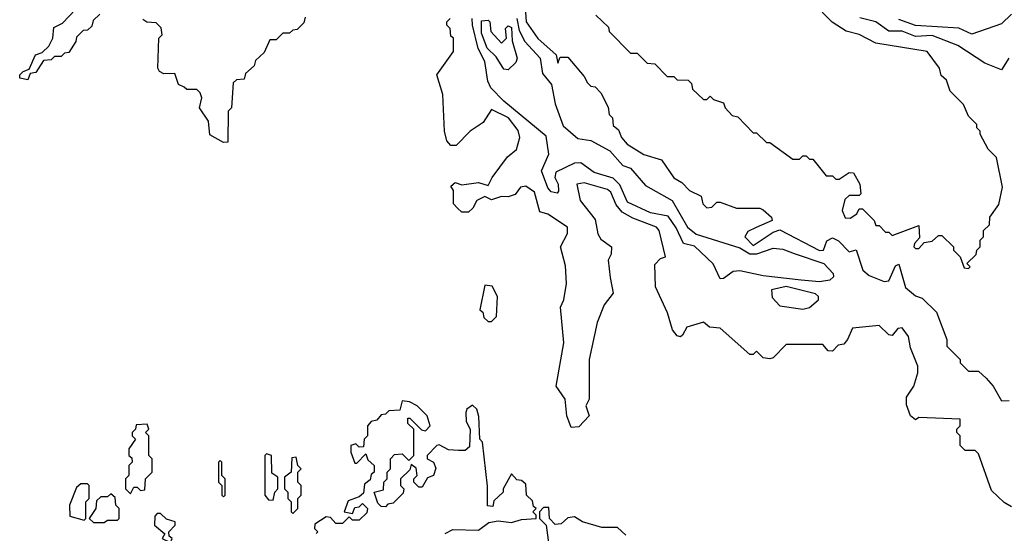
# Model space of a CAD drawing. Extents: x 2668140 to 2765664, y 823621 to 955240.
# Tile 99 of 256: x 2716960 to 2719933, y 847310 to 848861. Entities that reach past the tile are written whole.
import ezdxf

# ---------------------------------------------------------------- set-up
doc = ezdxf.new("R2010")
doc.units = 0

msp = doc.modelspace()

# ---------------------------------------------------------------- linework, layer by layer
at = {"layer": '0CON02XD'}
for points in [[(2718482.3, 848955), (2718489.5, 848855), (2718525, 848804.2), (2718580, 848755), (2718585, 848730), (2718591.7, 848748.3), (2718615, 848747.5), (2718665, 848690), (2718675, 848670), (2718685, 848660), (2718698.3, 848658.3), (2718715, 848640), (2718737, 848597), (2718740, 848575), (2718750, 848565), (2718751.7, 848541.7), (2718768.3, 848528.3), (2718777.5, 848505), (2718794, 848485), (2718845, 848453.8), (2718898.3, 848438.3), (2718935, 848383.3), (2718960, 848370), (2718982.5, 848345), (2719018.3, 848328.3), (2719023.3, 848305), (2719035, 848293.3), (2719050, 848295), (2719065, 848310), (2719075, 848310), (2719125, 848292.5), (2719195, 848292.5), (2719205, 848287.5), (2719230, 848265), (2719232.5, 848255), (2719184.1, 848234.1), (2719158.9, 848221.1), (2719150, 848205), (2719175, 848179.5), (2719235, 848220), (2719255, 848226.7), (2719375, 848164.2), (2719387.5, 848165), (2719397, 848193), (2719415, 848202.5), (2719433, 848193), (2719465, 848160), (2719486.4, 848166.4), (2719506.2, 848105), (2719525, 848088.8), (2719570.7, 848070.7), (2719585, 848072.5), (2719605, 848117.5), (2719615, 848122.5), (2719635, 848052.5), (2719665, 848027.5), (2719685, 848020), (2719728.3, 847978.3), (2719760, 847895), (2719760, 847875), (2719800, 847835), (2719800, 847825), (2719825, 847800), (2719855, 847800), (2719878.3, 847778.3), (2719900, 847755), (2719925, 847710), (2719948.3, 847711.7)], [(2717201.7, 848878.3), (2717181.7, 848858.3), (2717178.3, 848841.7), (2717165, 848830), (2717151.7, 848828.3), (2717131.7, 848808.3), (2717130, 848795), (2717108.3, 848761.7), (2717095, 848760), (2717085, 848750), (2717065, 848750), (2717055, 848740), (2717031.7, 848738.3), (2717008.3, 848701.7), (2716991.7, 848698.3), (2716985, 848680), (2716960, 848685), (2716960, 848695), (2716970, 848705), (2716988.3, 848711.7), (2717007.5, 848755), (2717028.3, 848761.7), (2717048.3, 848781.7), (2717060, 848805), (2717062.7, 848837.3), (2717089.3, 848850.7), (2717128.3, 848891.7)], [(2717457, 848657), (2717440, 848665), (2717428.3, 848698.3), (2717395, 848697.5), (2717382.5, 848705), (2717377.5, 848715), (2717380, 848805), (2717390, 848815), (2717387, 848837), (2717371.7, 848851.7), (2717343.9, 848853.9), (2717332, 848862)], [(2717821.7, 848868.3), (2717818.3, 848851.7), (2717798.3, 848831.7), (2717785, 848830), (2717775, 848820), (2717755, 848820), (2717735, 848800), (2717715, 848800), (2717698.3, 848761.7), (2717671.7, 848738.3), (2717668.3, 848721.7), (2717641.7, 848698.3), (2717638.3, 848681.7), (2717615, 848680), (2717605, 848670), (2717600, 848595), (2717590, 848585), (2717588.3, 848491.7), (2717575, 848490), (2717533.9, 848513.9), (2717530, 848555), (2717502.5, 848595), (2717510, 848625), (2717505, 848640), (2717495, 848650), (2717465, 848650), (2717457, 848657)], [(2719955, 847390), (2719933, 847403), (2719895, 847440), (2719855, 847550), (2719845, 847560), (2719815, 847560), (2719800, 847575), (2719800, 847605), (2719790, 847615), (2719790, 847625), (2719800, 847635), (2719800, 847655), (2719675, 847660), (2719665, 847652.5), (2719650, 847665), (2719638.3, 847698.3), (2719638.3, 847721.7), (2719660, 847755), (2719672.5, 847795), (2719672.5, 847815), (2719650, 847870), (2719644, 847905), (2719625, 847931.2), (2719611.4, 847928.6), (2719595, 847907.5), (2719585, 847910), (2719555, 847937.5), (2719475, 847930), (2719460, 847895), (2719448.3, 847881.7), (2719431.7, 847878.3), (2719415, 847860), (2719401.7, 847861.7), (2719385, 847880), (2719275, 847880), (2719235, 847840), (2719225, 847837.5), (2719205, 847840), (2719185, 847860), (2719175, 847850), (2719165, 847850), (2719075, 847930), (2719043, 847933), (2719025, 847947.5), (2718975, 847932.5), (2718961.7, 847908.3), (2718955, 847903.3), (2718945, 847906.7), (2718931.2, 847925), (2718916.4, 847976.4), (2718880, 848055), (2718878.3, 848121.7), (2718895, 848140), (2718910, 848145), (2718891.2, 848225), (2718883.3, 848235), (2718811.4, 848261.4), (2718779.5, 848279.5), (2718761.7, 848301.7), (2718745, 848340), (2718735, 848348), (2718665, 848368.8), (2718642.5, 848365), (2718652.9, 848315), (2718697.7, 848257.7), (2718706, 848215), (2718715, 848198.8), (2718746.7, 848175), (2718746.4, 848153.6), (2718737.5, 848135), (2718743, 848083), (2718752.5, 848035), (2718725, 848000), (2718703.6, 847946.4), (2718680, 847835), (2718680, 847715), (2718670, 847695), (2718680, 847665), (2718648.3, 847631.7), (2718625, 847630), (2718612.5, 847665), (2718607.5, 847715), (2718580, 847755), (2718603.3, 847885), (2718593, 847993), (2718603.3, 848015), (2718611.2, 848065), (2718608.3, 848118.3), (2718593.3, 848175), (2718614.1, 848215.9), (2718614, 848235), (2718555, 848274), (2718531.2, 848281.2), (2718515, 848340), (2718488.3, 848358.3), (2718472.5, 848355), (2718456.4, 848333.6), (2718435, 848326.7), (2718415, 848327.5), (2718385, 848317.5), (2718365, 848327.5), (2718340, 848315), (2718328.3, 848291.7), (2718315, 848280), (2718295, 848280), (2718281.7, 848291.7), (2718270, 848305), (2718270, 848345), (2718261.7, 848358.3), (2718275, 848370), (2718295, 848362.5), (2718345, 848370), (2718375, 848360), (2718386.7, 848385), (2718433.1, 848446.9), (2718460.5, 848469.5), (2718470, 848505), (2718465, 848526.7), (2718435.7, 848565), (2718385, 848590), (2718359.3, 848550.7), (2718320, 848525), (2718278.3, 848481.7), (2718261.7, 848481.7), (2718250, 848495), (2718242.5, 848525), (2718237.5, 848635), (2718220, 848695), (2718270, 848765), (2718270, 848805), (2718261.7, 848811.7), (2718260, 848835), (2718250, 848845), (2718250, 848855), (2718260, 848865)], [(2718461.1, 848865), (2718468.6, 848828.6), (2718485.3, 848795.3), (2718532.2, 848745), (2718538.7, 848698.7), (2718566.4, 848665), (2718576.9, 848606.9), (2718600.8, 848540.8), (2718645, 848502), (2718685, 848496.2), (2718742.5, 848465), (2718781.2, 848421.2), (2718805, 848412.5), (2718850, 848360), (2718930, 848315), (2718976.2, 848235), (2719003.1, 848213.1), (2719135, 848172.5), (2719165, 848154.5), (2719186.2, 848153.8), (2719235, 848171.4), (2719265, 848168.6), (2719298.8, 848155), (2719388.6, 848125), (2719416.9, 848095), (2719418, 848085), (2719406.7, 848075), (2719375, 848069.6), (2719320, 848075), (2719205, 848087.3), (2719135, 848102.9), (2719115, 848100.5), (2719085, 848079.4), (2719075, 848078.6), (2719054, 848124), (2718997.5, 848177.5), (2718964.2, 848185), (2718942.7, 848232.7), (2718918.3, 848268.3), (2718865, 848278.1), (2718795, 848310.6), (2718772.2, 848362.2), (2718752.4, 848382.4), (2718695, 848400), (2718655, 848429.2), (2718635, 848428.1), (2718578.8, 848401.2), (2718576, 848385), (2718585.6, 848365), (2718587.1, 848342.9), (2718583, 848337), (2718565, 848341.2), (2718555, 848353.3), (2718536.2, 848405), (2718558, 848455), (2718549.7, 848509.7), (2718422.2, 848615), (2718383.1, 848655), (2718374, 848676), (2718364.4, 848735), (2718344, 848774), (2718327.1, 848845), (2718326.2, 848865)], [(2718435, 848710), (2718421.7, 848711.7), (2718399.3, 848749.3), (2718371.2, 848775), (2718355, 848820), (2718355, 848857.5), (2718375, 848860), (2718380, 848855), (2718382.5, 848825), (2718415, 848790), (2718430, 848805), (2718427.5, 848835), (2718435, 848842.5), (2718445, 848837.5), (2718447, 848797), (2718462.5, 848745), (2718458.3, 848731.7), (2718435, 848710)], [(2718700, 848875), (2718738.3, 848838.3), (2718740, 848825), (2718805, 848760), (2718825, 848760), (2718855, 848730), (2718878.3, 848728.3), (2718915, 848690), (2718935, 848690), (2718945, 848680), (2718978.3, 848678.3), (2718988.3, 848668.3), (2718991.7, 848651.7), (2719025, 848620), (2719035, 848620), (2719045, 848630), (2719055, 848620), (2719085, 848610), (2719090, 848595), (2719111.7, 848571.7), (2719128.3, 848568.3), (2719175, 848520), (2719185, 848520), (2719215, 848490), (2719225, 848490), (2719295, 848440), (2719315, 848440), (2719325, 848450), (2719335, 848450), (2719345, 848440), (2719355, 848440), (2719395, 848390), (2719415, 848390), (2719425, 848380), (2719435, 848380), (2719465, 848400), (2719478.3, 848398.3), (2719497.5, 848365), (2719500, 848335), (2719495, 848330), (2719465, 848330), (2719451.7, 848318.3), (2719444, 848285), (2719452.7, 848262.7), (2719468.3, 848261.7), (2719487.5, 848275), (2719495, 848290), (2719505, 848290), (2719540, 848255), (2719545, 848240), (2719555, 848240), (2719575, 848220), (2719585, 848220), (2719595, 848210), (2719675, 848240), (2719677.5, 848202.5), (2719662.5, 848185), (2719660, 848175), (2719665, 848170), (2719675, 848170), (2719691.7, 848188.3), (2719715, 848192.5), (2719735, 848210), (2719745, 848210), (2719780, 848175), (2719780, 848165), (2719800, 848145), (2719811.7, 848111.7), (2719825, 848110)], [(2719825, 848110), (2719830, 848115), (2719820, 848125), (2719848.3, 848151.7), (2719850, 848165), (2719860, 848175), (2719860, 848195), (2719870, 848205), (2719870, 848225), (2719888.3, 848241.7), (2719890, 848265), (2719917, 848303), (2719927.5, 848355), (2719910, 848445), (2719885, 848470), (2719860, 848515), (2719860, 848525), (2719850, 848535), (2719850, 848545), (2719825, 848570), (2719810, 848605), (2719770, 848645), (2719758.3, 848678.3), (2719743, 848693), (2719737.5, 848715), (2719700, 848765), (2719545, 848790), (2719495, 848816.2), (2719456.1, 848826.1), (2719413.6, 848853.6), (2719383.6, 848883.6)], [(2719947.5, 848745), (2719925, 848710), (2719875, 848730), (2719793, 848783), (2719715, 848813.3), (2719665, 848810.6), (2719625, 848826.2), (2719585, 848826.9), (2719545, 848854.2), (2719497, 848867)], [(2719955, 848878), (2719925, 848848.8), (2719835, 848817.5), (2719795.7, 848835.7), (2719665, 848843.8), (2719615, 848862.2)], [(2718385, 847950), (2718400, 847965), (2718402.5, 848025), (2718386.4, 848056.4), (2718365, 848060), (2718350, 847985), (2718358.3, 847978.3), (2718361.7, 847961.7), (2718375, 847950), (2718385, 847950)], [(2719325, 847986.7), (2719345, 847992.5), (2719372.5, 848015), (2719372.5, 848025), (2719363.6, 848033.6), (2719275, 848055.3), (2719230, 848045), (2719232.3, 848022.3), (2719255, 847997.5), (2719325, 847986.7)], [(2718245, 847310), (2718268.3, 847321.7), (2718345, 847320), (2718377, 847343), (2718405, 847347.5), (2718445, 847343.3), (2718475, 847352.5), (2718520, 847355), (2718520, 847365), (2718510, 847375), (2718520, 847385), (2718511.7, 847391.7), (2718508.3, 847408.3), (2718490, 847425), (2718488.3, 847458.3), (2718475, 847470), (2718461.7, 847471.7), (2718445, 847490), (2718420, 847445), (2718420, 847435), (2718391.7, 847408.3), (2718388.3, 847391.7), (2718373, 847393), (2718373, 847453), (2718357.5, 847585), (2718350, 847595), (2718347, 847663), (2718340, 847685), (2718327, 847697), (2718310, 847685), (2718307.5, 847675), (2718308.3, 847648.3), (2718320, 847625), (2718318.3, 847571.7), (2718305, 847560), (2718285, 847560), (2718255, 847562.5), (2718227, 847577), (2718220, 847575), (2718190, 847545), (2718190, 847535), (2718210, 847525), (2718217, 847507), (2718210, 847485), (2718191.7, 847478.3), (2718175, 847450), (2718165, 847450), (2718150, 847465), (2718150, 847475), (2718160, 847485), (2718157, 847507), (2718141.7, 847518.3), (2718138.3, 847501.7), (2718110, 847475), (2718110, 847455), (2718120, 847445), (2718118.3, 847431.7), (2718088.3, 847401.7), (2718071.7, 847398.3), (2718065, 847390), (2718051.7, 847391.7), (2718041.7, 847401.7), (2718030, 847435), (2718058.3, 847441.7), (2718060, 847465), (2718070, 847475), (2718070, 847495), (2718080, 847505), (2718080, 847535), (2718091.7, 847548.3), (2718115, 847550), (2718135, 847530), (2718150, 847545), (2718150, 847625), (2718131.7, 847641.7), (2718131.7, 847658.3), (2718138.3, 847658.3), (2718173, 847623), (2718185, 847620), (2718200, 847635), (2718190, 847665), (2718160, 847695), (2718137, 847707), (2718115, 847710), (2718108.3, 847681.7), (2718075, 847680), (2718065, 847670), (2718051.7, 847668.3), (2718038.3, 847651.7), (2718021.7, 847648.3), (2718010, 847635), (2718010, 847605), (2718000, 847595), (2717998.3, 847571.7), (2717985, 847570), (2717975, 847580), (2717960, 847575), (2717960, 847555), (2717971.7, 847521.7), (2717978.3, 847521.7), (2718005, 847550), (2718011.7, 847531.7), (2718030, 847515), (2718030, 847495), (2718021.7, 847488.3), (2718018.3, 847471.7), (2718001.7, 847458.3), (2717998.3, 847431.7), (2717985, 847420), (2717951.7, 847408.3), (2717940, 847375), (2717965, 847370), (2717971.7, 847388.3), (2717985, 847390), (2717995, 847400), (2718010, 847385), (2718008.3, 847371.7), (2717985, 847350), (2717965, 847350), (2717955, 847360), (2717935, 847340), (2717915, 847340), (2717898.3, 847358.3), (2717885, 847360), (2717851.7, 847338.3), (2717850, 847325), (2717860, 847315), (2717855, 847310)], [(2717295, 847430), (2717305, 847450), (2717315, 847450), (2717325, 847440), (2717338.3, 847441.7), (2717340, 847475), (2717360, 847495), (2717360, 847535), (2717350, 847545), (2717350, 847605), (2717340, 847615), (2717350, 847625), (2717345, 847640), (2717311.7, 847638.3), (2717310, 847625), (2717300, 847615), (2717300, 847605), (2717310, 847595), (2717290, 847565), (2717290, 847545), (2717298.3, 847538.3), (2717300, 847525), (2717290, 847515), (2717290, 847485), (2717280, 847475), (2717280, 847445), (2717295, 847430)], [(2717725, 847410), (2717730, 847435), (2717740, 847445), (2717740, 847480), (2717721.7, 847491.7), (2717720, 847545), (2717705, 847550), (2717700, 847545), (2717700, 847425), (2717711.7, 847411.7), (2717725, 847410)], [(2717575, 847420), (2717580, 847425), (2717580, 847475), (2717570, 847485), (2717570, 847525), (2717565, 847530), (2717560, 847525), (2717560, 847465), (2717570, 847455), (2717570, 847425), (2717575, 847420)], [(2717785, 847370), (2717800, 847385), (2717800, 847415), (2717810, 847425), (2717810, 847455), (2717800, 847465), (2717800, 847495), (2717810, 847505), (2717800, 847515), (2717795, 847540), (2717781.7, 847538.3), (2717780, 847495), (2717760, 847480), (2717760, 847445), (2717770, 847435), (2717770, 847415), (2717780, 847405), (2717780, 847375), (2717785, 847370)], [(2717155, 847350), (2717160, 847355), (2717160, 847405), (2717170, 847415), (2717170, 847455), (2717165, 847460), (2717145, 847460), (2717131.7, 847448.3), (2717110, 847395), (2717111.7, 847361.7), (2717155, 847350)], [(2717215, 847342.5), (2717225, 847350), (2717255, 847350), (2717260, 847355), (2717260, 847385), (2717250, 847395), (2717248.3, 847418.3), (2717235, 847430), (2717225, 847420), (2717205, 847420), (2717191.7, 847408.3), (2717190, 847385), (2717170, 847355), (2717183, 847343), (2717215, 847342.5)], [(2718790, 847305), (2718765, 847327.5), (2718717.7, 847327.7), (2718660, 847345), (2718635, 847360), (2718615, 847357.5), (2718595, 847338.8), (2718576.7, 847336.7), (2718560, 847355), (2718558.3, 847388.3), (2718541.7, 847388.3), (2718530, 847375), (2718530, 847355), (2718550, 847335), (2718557.5, 847275)], [(2717415, 847282.5), (2717420, 847295), (2717411.7, 847301.7), (2717410, 847315), (2717430, 847335), (2717430, 847345), (2717403, 847353), (2717385, 847370), (2717375, 847370), (2717368.3, 847361.7), (2717367.5, 847335), (2717398.3, 847308.3), (2717390, 847295), (2717415, 847282.5)]]:
    msp.add_lwpolyline(points, dxfattribs=at)

doc.saveas('drawing.dxf')
